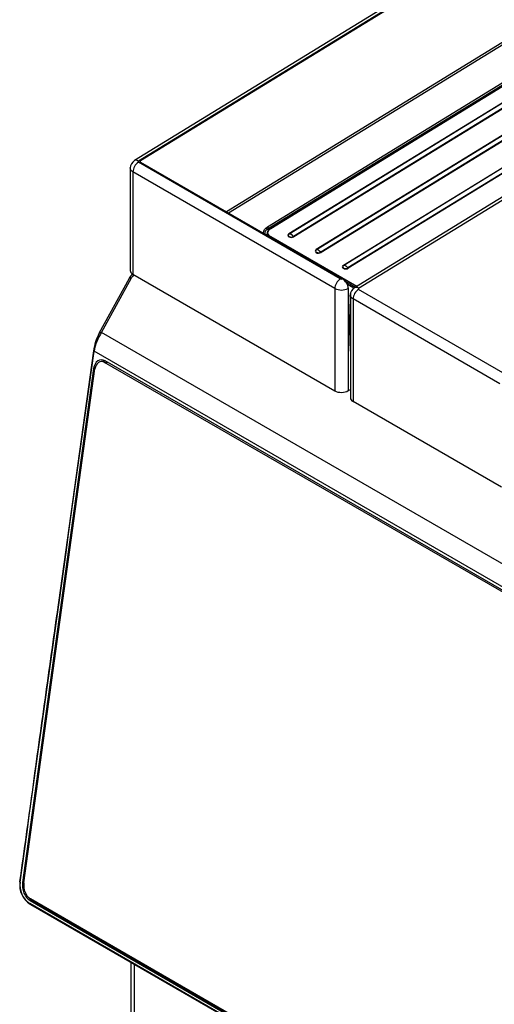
# Model space of a CAD drawing. Header units: millimetres. Extents: x 0 to 592, y 0 to 418.
# Tile 35 of 44: x 414 to 444, y 171 to 234. Entities that reach past the tile are written whole.
import ezdxf

# ---------------------------------------------------------------- set-up
doc = ezdxf.new("R2010")
doc.units = ezdxf.units.MM
doc.layers.add('140.967_BW4NEO_C', color=7, linetype='Continuous')
doc.layers.add('Standard', color=7, linetype='Continuous')

# ---------------------------------------------------------------- blocks, each defined once
blk = doc.blocks.new('SE3')
at = {"layer": '140.967_BW4NEO_C', "color": 7, "linetype": 'Continuous'}
for p, q in [((487.008, 265.495), (421.247, 225.136)), ((421.497, 225.112), (487.258, 265.47)), ((487.34, 265.437), (421.635, 225.113)), ((487.34, 258.848), (427.11, 221.884)), ((427.22, 221.821), (487.398, 258.754)), ((501.22, 257.542), (435.247, 217.053)), ((435.498, 217.029), (501.471, 257.517)), ((429.704, 220.916), (487.295, 256.26)), ((429.763, 220.821), (487.353, 256.165)), ((487.422, 256.134), (429.897, 220.829)), ((429.927, 220.826), (487.452, 256.131)), ((488.134, 255.495), (431.07, 220.474)), ((488.155, 255.489), (431.092, 220.468)), ((488.426, 255.332), (431.363, 220.312)), ((488.448, 255.313), (431.385, 220.292)), ((489.866, 254.495), (432.803, 219.474)), ((489.888, 254.489), (432.824, 219.468)), ((490.159, 254.332), (433.095, 219.311)), ((490.181, 254.313), (433.117, 219.292)), ((491.599, 253.494), (434.535, 218.473)), ((491.62, 253.489), (434.556, 218.468)), ((491.891, 253.332), (434.828, 218.311)), ((491.913, 253.313), (434.849, 218.292)), ((434.338, 217.614), (421.497, 225.028)), ((421.64, 225.043), (421.635, 225.113)), ((421.636, 225.045), (434.491, 217.623)), ((420.979, 224.677), (420.979, 218.155)), ((421.155, 224.422), (421.155, 217.905)), ((433.996, 217.008), (421.155, 224.422)), ((429.686, 220.581), (429.67, 220.406)), ((429.767, 220.636), (429.763, 220.821)), ((435.385, 217.137), (429.926, 220.289)), ((420.907, 217.643), (418.989, 214.135)), ((419.16, 214.2), (421.06, 217.675)), ((421.155, 217.905), (433.996, 210.492)), ((434.48, 217.616), (434.491, 217.623)), ((434.686, 217.447), (435.306, 217.089)), ((433.996, 217.008), (433.996, 210.492)), ((435.222, 217.034), (434.785, 217.286)), ((435.202, 217.016), (434.803, 217.247)), ((434.844, 217.011), (434.857, 217.018)), ((434.844, 217.011), (434.844, 210.507)), ((434.98, 213.02), (434.857, 217.018)), ((444.832, 211.555), (435.498, 216.944)), ((434.98, 216.594), (434.98, 210.06)), ((444.495, 210.946), (435.155, 216.339)), ((435.155, 216.339), (435.155, 209.811)), ((464.874, 187.807), (419.16, 214.2)), ((418.644, 213.029), (416.322, 196.278)), ((464.066, 186.808), (418.678, 213.013)), ((419.395, 212.376), (419.135, 212.354)), ((419.352, 212.302), (419.534, 212.318)), ((463.331, 186.911), (419.352, 212.302)), ((463.362, 187.013), (419.383, 212.405)), ((418.653, 211.915), (414.13, 179.234)), ((414.214, 179.208), (418.737, 211.89)), ((418.653, 211.915), (418.742, 211.922)), ((434.844, 210.507), (434.98, 210.59)), ((444.594, 204.361), (435.155, 209.811)), ((414.13, 179.234), (414.219, 179.24)), ((414.591, 177.863), (414.644, 177.832)), ((451.862, 156.374), (414.593, 177.89)), ((414.606, 178.085), (414.705, 178.096)), ((414.606, 178.085), (451.891, 156.559)), ((451.922, 156.661), (414.638, 178.187)), ((414.705, 178.096), (451.99, 156.569)), ((414.644, 177.832), (451.876, 156.336))]:
    blk.add_line(p, q, dxfattribs=at)
for centre, radius, start, end in [((421.543, 224.656), 0.564, 121.68653, 178.85557), ((429.634, 220.807), 0.129, 5.87504, 57.05818), ((421.711, 217.196), 0.921, 128.31375, 153.29096), ((421.726, 217.339), 0.745, 135.15421, 153.21199), ((434.417, 217.835), 0.928, 242.96735, 297.37991), ((435.544, 216.573), 0.564, 121.68653, 178.85557), ((421.515, 212.55), 2.874, 144.98154, 170.73149), ((421.97, 212.588), 3.354, 152.15003, 172.44162), ((415.379, 179.06), 1.43, 171.70551, 237.3474), ((415.348, 179.054), 1.387, 171.59334, 237.02267)]:
    blk.add_arc(centre, radius, start, end, dxfattribs=at)
for centre, major_axis, ratio, start_param, end_param in [((421.508, 224.626), (0.25, 0.433), 0.57735, 0.816881, 2.356194), ((421.508, 224.71), (0.262, -0.426), 0.558891, 2.340941, 3.141593), ((421.568, 225.071), (0.1, 0.0028), 0.595228, 2.33943, 3.910226), ((421.692, 225.08), (0.08, 0.0022), 0.595178, 2.340646, 3.911323), ((429.928, 220.778), (0.0314, -0.0511), 0.558891, 2.340941, 3.141593), ((431.227, 220.383), (0.222, 0.006), 0.595238, 2.33995, 5.481542), ((431.227, 220.39), (0.192, 0.005), 0.595238, 2.33995, 5.481542), ((431.069, 220.522), (0.0314, -0.0511), 0.558891, 5.482534, 6.018999), ((431.234, 220.131), (-0.196, 0.32), 0.558891, 4.946068, 6.018999), ((429.928, 220.24), (-0.03, -0.052), 0.57735, 3.958474, 4.458707), ((431.383, 220.34), (0.0314, -0.0511), 0.558891, 4.946068, 5.482534), ((432.96, 219.383), (0.222, 0.006), 0.595238, 2.33995, 5.481542), ((432.96, 219.39), (0.192, 0.005), 0.595238, 2.33995, 5.481542), ((432.801, 219.522), (0.0314, -0.0511), 0.558891, 5.482534, 6.018999), ((432.967, 219.131), (-0.196, 0.32), 0.558891, 4.946068, 6.018999), ((433.116, 219.34), (0.0314, -0.0511), 0.558891, 4.946068, 5.482534), ((421.579, 218.166), (0.6, 0.017), 0.595228, 3.124828, 3.910226), ((434.692, 218.383), (0.222, 0.006), 0.595238, 2.33995, 5.481542), ((434.692, 218.389), (0.192, 0.005), 0.595238, 2.33995, 5.481542), ((434.534, 218.522), (0.0314, -0.0511), 0.558891, 5.482534, 6.018999), ((434.699, 218.13), (-0.196, 0.32), 0.558891, 4.946068, 6.018999), ((434.848, 218.34), (0.0314, -0.0511), 0.558891, 4.946068, 5.482534), ((421.065, 217.515), (0.175, -0.096), 0.759119, 1.987539, 3.142045), ((434.349, 217.212), (0.25, 0.433), 0.57735, 0.816881, 2.356194), ((434.409, 217.657), (-0.1, -0.0028), 0.595228, 0.768634, 2.33943), ((434.491, 217.215), (0.262, -0.426), 0.558891, 0.770145, 2.340941), ((434.503, 217.222), (-0.263, 0.425), 0.556849, 3.910142, 5.480938), ((435.509, 216.543), (-0.25, -0.433), 0.57735, 3.958474, 5.497787), ((435.509, 216.627), (0.262, -0.426), 0.558891, 2.340941, 3.141593), ((435.569, 216.988), (0.1, 0.0028), 0.595228, 2.33943, 3.910226), ((418.743, 213.019), (0.0991, -0.0137), 0.186495, 2.879011, 4.022165), ((419.185, 211.756), (0.06, -0.71), 0.757575, 2.6562, 4.422645), ((419.185, 211.756), (0.051, -0.598), 0.757575, 2.6562, 4.422645), ((419.647, 211.795), (0.059, -0.697), 0.757575, 3.571219, 3.682692), ((419.445, 211.778), (0.051, -0.598), 0.757575, 3.060638, 3.141593), ((434.42, 210.752), (0.6, 0.017), 0.595228, 3.910226, 5.481023), ((435.58, 210.071), (0.6, 0.017), 0.595228, 3.124828, 3.910226), ((414.002, 179.259), (0.0396, -0.0055), 0.186495, 2.879011, 4.022165), ((414.887, 179.007), (0.086, -1.009), 0.757575, 4.422645, 5.797793), ((414.887, 179.007), (0.076, -0.897), 0.757575, 4.422645, 5.797793), ((415.626, 179.055), (1.05, 0.849), 0.573278, 3.062107, 3.35863), ((414.619, 177.893), (0.02, 0.0346), 0.57735, 1.953023, 3.49764)]:
    blk.add_ellipse(centre, major_axis=major_axis, ratio=ratio, start_param=start_param, end_param=end_param, dxfattribs=at)
for points, knots in [([(421.155, 224.422), (421.099, 224.454), (421.055, 224.493), (420.995, 224.577), (420.979, 224.623), (420.979, 224.668)], [0, 0, 0, 0, 0.25, 0.25, 0.5, 0.5, 0.5, 0.5]), ([(429.453, 220.52), (429.452, 220.53), (429.446, 220.673), (429.545, 220.818), (429.704, 220.916)], [0.4644472, 0.4644472, 0.4644472, 0.4644472, 0.5030029, 1, 1, 1, 1]), ([(429.886, 220.805), (429.756, 220.727), (429.648, 220.57), (429.695, 220.415), (429.722, 220.371)], [0, 0, 0, 0, 0.5, 0.718367, 0.718367, 0.718367, 0.718367]), ([(429.926, 220.289), (429.92, 220.293), (429.903, 220.302), (429.876, 220.321), (429.843, 220.347), (429.813, 220.377), (429.777, 220.421), (429.747, 220.48), (429.739, 220.529), (429.739, 220.554), (429.739, 220.554), (429.739, 220.554), (429.739, 220.554), (429.739, 220.554), (429.739, 220.554), (429.739, 220.554), (429.739, 220.555), (429.739, 220.555), (429.739, 220.557), (429.739, 220.559), (429.74, 220.565), (429.74, 220.576), (429.743, 220.598), (429.754, 220.641), (429.784, 220.701), (429.834, 220.757), (429.878, 220.793), (429.905, 220.813), (429.92, 220.822), (429.927, 220.826)], [0, 0, 0, 0, 0.028823, 0.070512, 0.125083, 0.193291, 0.250061, 0.374851, 0.499648, 0.499656, 0.499664, 0.499679, 0.499709, 0.49977, 0.499892, 0.500137, 0.500625, 0.501602, 0.503555, 0.507462, 0.515276, 0.530904, 0.562161, 0.624671, 0.74961, 0.874661, 0.937307, 0.96865, 1, 1, 1, 1]), ([(435.155, 216.339), (435.1, 216.371), (435.055, 216.41), (434.995, 216.494), (434.98, 216.539), (434.98, 216.585)], [0, 0, 0, 0, 0.25, 0.25, 0.5, 0.5, 0.5, 0.5]), ([(419.004, 214.155), (419.011, 214.163), (419.019, 214.171), (419.063, 214.2), (419.111, 214.208), (419.16, 214.2)], [0.3635481, 0.3635481, 0.3635481, 0.3635481, 0.5, 0.5, 1, 1, 1, 1])]:
    blk.add_open_spline(points, degree=3, knots=knots, dxfattribs=at)
for points in [[(429.763, 220.821), (429.616, 220.732), (429.533, 220.609), (429.533, 220.487)], [(413.976, 179.256), (415.534, 190.512), (417.12, 201.758), (418.678, 213.013)], [(413.964, 179.266), (414.75, 184.944), (415.539, 190.624), (416.327, 196.304)], [(421.013, 174.155), (421.011, 171.675), (421.009, 169.187), (421.007, 166.692)], [(421.231, 174.029), (421.231, 171.621), (421.232, 169.212), (421.233, 166.804)]]:
    blk.add_open_spline(points, degree=3, dxfattribs=at)

msp = doc.modelspace()

# ---------------------------------------------------------------- block references
at = {"layer": 'Standard'}
msp.add_blockref('SE3', (0, 0), dxfattribs=at)

doc.saveas('drawing.dxf')
